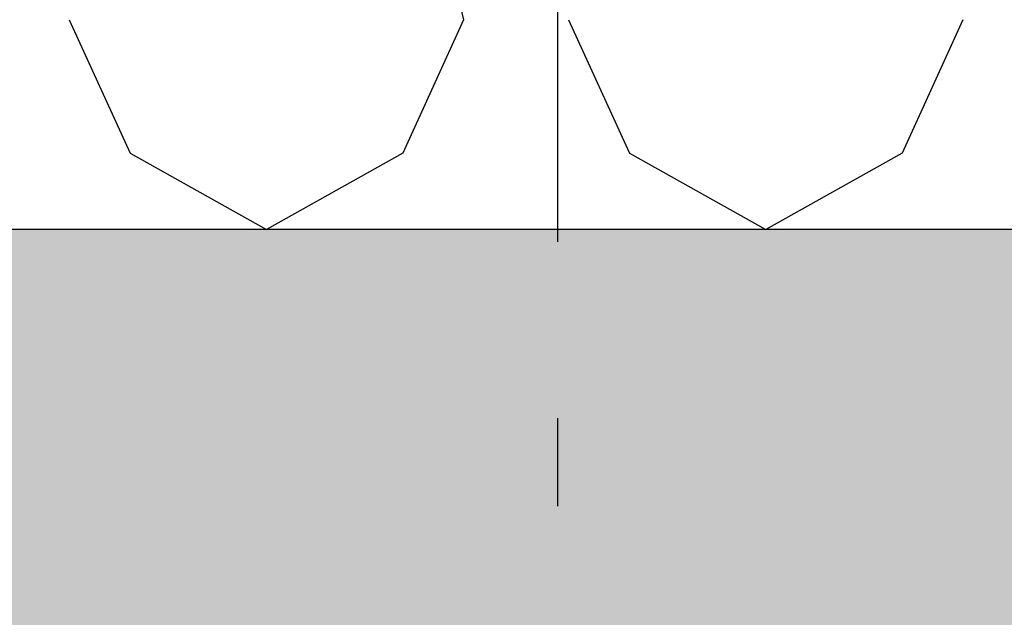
# Model space of a CAD drawing. Header units: millimetres. Extents: x -78790 to -55226, y -2070 to 11020.
# Tile 82 of 108: x -65378 to -64820, y 6630 to 6969. Entities that reach past the tile are written whole.
import ezdxf
from ezdxf.enums import TextEntityAlignment as Align

# ---------------------------------------------------------------- set-up
doc = ezdxf.new("R2010")
doc.units = ezdxf.units.MM
doc.header["$LTSCALE"] = 0.5
doc.header["$MEASUREMENT"] = 0
doc.linetypes.add('Akselinje', pattern=[1500, 1000, -200, 100, -200])
doc.linetypes.add('PLINE', pattern=[0])
for name, color, linetype in [('251- Frittbærende dekker', 7, 'Continuous'), ('251- Frittbærende dekker (Skravur)', 7, 'Continuous'), ('261- Primærkonstruksjon (tak) (Skravur)(Nye konstruksjoner)', 7, 'Continuous'), ('261- Primærkonstruksjon (tak)(Nye konstruksjoner)', 7, 'Continuous'), ('82-- Modullinjer', 7, 'Continuous')]:
    doc.layers.add(name, color=color, linetype=linetype)
doc.styles.add('GENERATED_STYLE_1', font='arial.ttf')

# ---------------------------------------------------------------- blocks, each defined once
blk = doc.blocks.new('*X13')
at = {"layer": '261- Primærkonstruksjon (tak) (Skravur)(Nye konstruksjoner)', "linetype": 'PLINE'}
for p, q in [((-65175.31, 7164.93), (-65126.31, 6968.93)), ((-65349.87, 6968.93), (-65315.38, 6893.14)), ((-65126.31, 6968.93), (-65160.8, 6893.14)), ((-65066.84, 6968.93), (-65032.35, 6893.14)), ((-64843.28, 6968.93), (-64877.77, 6893.14)), ((-65315.38, 6893.14), (-65238.09, 6850)), ((-65160.8, 6893.14), (-65238.09, 6850)), ((-65032.35, 6893.14), (-64955.06, 6850)), ((-64877.77, 6893.14), (-64955.06, 6850))]:
    blk.add_line(p, q, dxfattribs=at)
blk = doc.blocks.new('Standard grid marker[6]', base_point=(-65073.16, 9043.03))
at = {"layer": '82-- Modullinjer', "linetype": 'Akselinje'}
blk.add_line((-65073.16, 8843.03), (-65073.16, 1550), dxfattribs=at)
at = {"layer": '82-- Modullinjer', "style": 'GENERATED_STYLE_1'}
for tag, p in [('AC_MarkerText_1_0', (-65073.16, 9380.53)), ('AC_MarkerText_1_1', (-65073.16, 1187.5))]:
    blk.add_attdef(tag, text='', height=175, rotation=360, dxfattribs=at).set_placement(p, align=Align.TOP_CENTER)

msp = doc.modelspace()

# ---------------------------------------------------------------- hatches: boundary and pattern name
at = {"layer": '251- Frittbærende dekker (Skravur)', "linetype": 'Continuous'}
h = msp.add_hatch(dxfattribs=at)
h.set_pattern_fill('Betong_strukturell', color=256, style=0, pattern_type=2)
h.set_pattern_definition([(0, (0, 0), (0, 311.7692), [30, -150]), (0, (90, 155.9), (0, 311.7692), [30, -150]), (60, (0, 0), (-270, 155.8846), [30, -150]), (60, (180, 0), (-270, 155.8846), [30, -150]), (120, (30, 0), (270, 155.8846), [30, -150]), (120, (210, 0), (270, 155.8846), [30, -150]), (0, (0, 30), (0, 60), [0, -60, 0, -90.000004]), (45, (30, 30), (-42.42641, 42.42641), [0, -45, 0, -75.000003])])
h.paths.add_polyline_path([(-62878.16, 6850), (-74978.16, 6850), (-74978.16, 6620), (-62878.16, 6620)])

# ---------------------------------------------------------------- linework, layer by layer
at = {"layer": '251- Frittbærende dekker', "linetype": 'PLINE', "flags": 128}
msp.add_lwpolyline([(-62878.16, 6850), (-74958.16, 6850), (-74960.16, 6850), (-74978.16, 6850)], dxfattribs=at)

# ---------------------------------------------------------------- block references
at = {"layer": '261- Primærkonstruksjon (tak)(Nye konstruksjoner)'}
msp.add_blockref('*X13', (0, 0), dxfattribs=at)
at = {"layer": '82-- Modullinjer', "linetype": 'PLINE'}
msp.add_blockref('Standard grid marker[6]', (-65073.16, 9043.03), dxfattribs=at)

doc.saveas('drawing.dxf')
